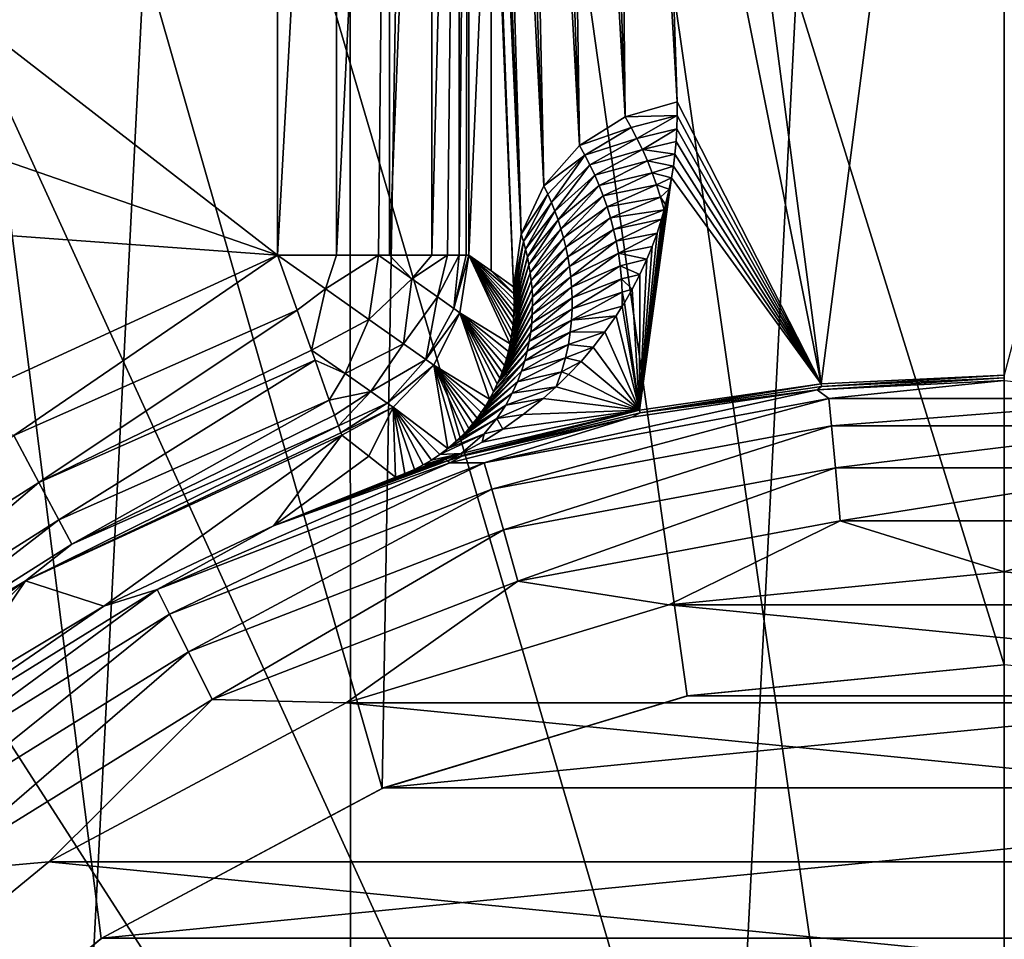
# Model space of a CAD drawing. Header units: metres. Extents: x -147 to 182, y -23 to 81.
# Tile 127 of 212: x -1.54 to 0, y 2.12 to 3.56. Entities that reach past the tile are written whole.
import ezdxf

# ---------------------------------------------------------------- set-up
doc = ezdxf.new("R2010")
doc.units = ezdxf.units.M
doc.layers.add('solid_ORA153_SW0001', color=7, linetype='CONTINUOUS')

msp = doc.modelspace()

# ---------------------------------------------------------------- linework, layer by layer
at = {"layer": 'solid_ORA153_SW0001'}
for points in [[(0, 9.9775, -40.900002), (-1.018779, -9.925352, -40.900002), (-1.029396, 9.924256, -40.900002)], [(0, 9.9775, -40.900002), (0, -9.9775, -40.900002), (-1.018779, -9.925352, -40.900002)], [(-1.029396, 9.924256, -40.900002), (-2.033576, -9.768104, -40.900002), (-2.053509, 9.763931, -40.900002)], [(-1.029396, 9.924256, -40.900002), (-1.018779, -9.925352, -40.900002), (-2.033576, -9.768104, -40.900002)], [(-0.922112, 5.523561, 26.700001), (0, 2.55, 26.700001), (0, 5.6, 26.700001)], [(-0.922112, 5.523561, 26.700001), (-1.819114, 5.296304, 26.700001), (-0.975777, 2.35592, 26.700001)], [(-0.922112, 5.523561, 26.700001), (-0.975777, 2.35592, 26.700001), (-0.497559, 2.500989, 26.700001)], [(-0.922112, 5.523561, 26.700001), (-0.497559, 2.500989, 26.700001), (0, 2.55, 26.700001)], [(-1.819114, 5.296304, 26.700001), (-1.803094, 1.80315, 26.700001), (-1.416541, 2.120359, 26.700001)], [(-1.819114, 5.296304, 26.700001), (-1.416541, 2.120359, 26.700001), (-0.975777, 2.35592, 26.700001)], [(-0.5733, 5.170907, 38.562374), (0, 5.20259, 38.562374), (-0.287379, 2.99041, 28.219698)], [(0, 5.20259, 38.562374), (0.000001, 3.004187, 28.219698), (-0.287379, 2.99041, 28.219698)], [(0, 5.20259, 38.562374), (0.5733, 5.170907, 38.562374), (0.000001, 3.004187, 28.219698)], [(-0.653947, 5.149323, 38.558807), (-0.614158, 5.163167, 38.561192), (-0.594676, 3.409309, 30.420786)], [(-0.540721, 4.264335, 34.308868), (-0.513266, 3.432962, 30.416443), (-0.614158, 5.163167, 38.561192)], [(-0.614158, 5.163167, 38.561192), (-0.513266, 3.432962, 30.416443), (-0.594676, 3.409309, 30.420786)], [(-0.540721, 4.264335, 34.308868), (-0.5733, 5.170907, 38.562374), (-0.287379, 2.99041, 28.219698)], [(-0.691899, 5.129448, 38.555233), (-0.653947, 5.149323, 38.558807), (-0.594676, 3.409309, 30.420786)], [(-0.727219, 5.103716, 38.550491), (-0.691899, 5.129448, 38.555233), (-0.666352, 3.364094, 30.429819)], [(-0.691899, 5.129448, 38.555233), (-0.594676, 3.409309, 30.420786), (-0.666352, 3.364094, 30.429819)], [(-0.759112, 5.072406, 38.544636), (-0.727219, 5.103716, 38.550491), (-0.666352, 3.364094, 30.429819)], [(-0.786776, 5.035914, 38.537735), (-0.759112, 5.072406, 38.544636), (-0.722171, 3.301015, 30.442806)], [(-0.759112, 5.072406, 38.544636), (-0.666352, 3.364094, 30.429819), (-0.722171, 3.301015, 30.442806)], [(-0.809381, 4.994858, 38.529896), (-0.786776, 5.035914, 38.537735), (-0.722171, 3.301015, 30.442806)], [(-0.826156, 4.950089, 38.521294), (-0.809381, 4.994858, 38.529896), (-0.757629, 3.225163, 30.4587)], [(-0.809381, 4.994858, 38.529896), (-0.722171, 3.301015, 30.442806), (-0.757629, 3.225163, 30.4587)], [(-0.836472, 4.902678, 38.512127), (-0.826156, 4.950089, 38.521294), (-0.757629, 3.225163, 30.4587)], [(-0.836472, 4.902678, 38.512127), (-0.769864, 3.142744, 30.476198), (-0.804563, 3.991049, 34.452267)], [(-0.836472, 4.902678, 38.512127), (-0.757629, 3.225163, 30.4587), (-0.769864, 3.142744, 30.476198)], [(-1.139898, 4.853806, 38.799999), (-1.139898, 3.192498, 38.799999), (-3.058261, 4.678215, 38.799999)], [(-1.047954, 4.853806, 38.785564), (-1.139898, 3.192498, 38.799999), (-1.139898, 4.853806, 38.799999)], [(-1.047954, 4.853806, 38.785564), (-1.047576, 3.192498, 38.785442), (-1.139898, 3.192498, 38.799999)], [(-1.047954, 4.853806, 38.785564), (-0.964557, 4.853806, 38.743423), (-1.047576, 3.192498, 38.785442)], [(-0.964557, 4.853806, 38.743423), (-0.981379, 3.192498, 38.7547), (-1.047576, 3.192498, 38.785442)], [(-0.964557, 4.853806, 38.743423), (-0.964214, 3.192498, 38.743176), (-0.981379, 3.192498, 38.7547)], [(-0.964557, 4.853806, 38.743423), (-0.89817, 4.853806, 38.677673), (-0.964214, 3.192498, 38.743176)], [(-0.89817, 4.853806, 38.677673), (-0.89792, 3.192498, 38.67733), (-0.964214, 3.192498, 38.743176)], [(-0.89817, 4.853806, 38.677673), (-0.855232, 4.853806, 38.594685), (-0.89792, 3.192498, 38.67733)], [(-0.855232, 4.853806, 38.594685), (-0.873234, 3.192498, 38.637444), (-0.89792, 3.192498, 38.67733)], [(-0.855232, 4.853806, 38.594685), (-0.8551, 3.192498, 38.594288), (-0.873234, 3.192498, 38.637444)], [(-0.855232, 4.853806, 38.594685), (-0.83991, 4.853806, 38.502617), (-0.8551, 3.192498, 38.594288)], [(-0.8551, 3.192498, 38.594288), (-0.83991, 4.853806, 38.502617), (-0.843929, 3.192498, 38.549015)], [(-0.843929, 3.192498, 38.549015), (-0.83991, 4.853806, 38.502617), (-0.83991, 3.192498, 38.502617)], [(-0.804563, 3.991049, 34.452267), (-0.83991, 3.192498, 38.502617), (-0.83991, 4.853806, 38.502617)], [(-1.139898, 3.192498, 38.799999), (-3.786875, 4.110748, 38.799999), (-3.058261, 4.678215, 38.799999)], [(-0.513266, 3.432962, 30.416443), (-0.540721, 4.264335, 34.308868), (-0.287379, 2.99041, 28.219698)], [(-1.139898, 3.192498, 38.799999), (-4.412103, 3.431037, 38.799999), (-3.786875, 4.110748, 38.799999)], [(-0.804563, 3.991049, 34.452267), (-0.80478, 3.167643, 34.477215), (-0.83991, 3.192498, 38.502617)], [(-0.804563, 3.991049, 34.452267), (-0.769864, 3.142744, 30.476198), (-0.80478, 3.167643, 34.477215)], [(-0.562612, 3.913054, 41.289154), (0, 0, 41.419533), (0, 3.953293, 41.289154)], [(-1.113771, 3.793157, 41.289154), (0, 0, 41.419533), (-0.562612, 3.913054, 41.289154)], [(-1.642257, 3.596042, 41.289154), (0, 0, 41.419533), (-1.113771, 3.793157, 41.289154)], [(-2.137311, 3.325722, 41.289154), (0, 0, 41.419533), (-1.642257, 3.596042, 41.289154)], [(-1.139898, 3.192498, 38.799999), (-1.682183, 2.943068, 38.799999), (-4.412103, 3.431037, 38.799999)], [(-0.594676, 3.409309, 30.420786), (-0.513266, 3.432962, 30.416443), (-0.513061, 3.4114, 30.315979)], [(-0.513061, 3.4114, 30.315979), (-0.513266, 3.432962, 30.416443), (-0.287379, 2.99041, 28.219698)], [(-0.666352, 3.364094, 30.429819), (-0.594676, 3.409309, 30.420786), (-0.585157, 3.392587, 30.323849)], [(-0.585157, 3.392587, 30.323849), (-0.594676, 3.409309, 30.420786), (-0.513061, 3.4114, 30.315979)], [(-0.576136, 3.375465, 30.226858), (-0.585157, 3.392587, 30.323849), (-0.513061, 3.4114, 30.315979)], [(-0.576136, 3.375465, 30.226858), (-0.513061, 3.4114, 30.315979), (-0.513542, 3.390496, 30.219072)], [(-0.513542, 3.390496, 30.219072), (-0.513061, 3.4114, 30.315979), (-0.287379, 2.99041, 28.219698)], [(-0.657904, 3.349058, 30.327887), (-0.666352, 3.364094, 30.429819), (-0.585157, 3.392587, 30.323849)], [(-0.657904, 3.349058, 30.327887), (-0.585157, 3.392587, 30.323849), (-0.576136, 3.375465, 30.226858)], [(-0.567626, 3.357934, 30.129816), (-0.576136, 3.375465, 30.226858), (-0.513542, 3.390496, 30.219072)], [(-0.567626, 3.357934, 30.129816), (-0.513542, 3.390496, 30.219072), (-0.51471, 3.370254, 30.12575)], [(-0.51471, 3.370254, 30.12575), (-0.513542, 3.390496, 30.219072), (-0.287379, 2.99041, 28.219698)], [(-0.649926, 3.333653, 30.225908), (-0.657904, 3.349058, 30.327887), (-0.576136, 3.375465, 30.226858)], [(-0.649926, 3.333653, 30.225908), (-0.576136, 3.375465, 30.226858), (-0.567626, 3.357934, 30.129816)], [(-0.567626, 3.357934, 30.129816), (-0.51471, 3.370254, 30.12575), (-0.516585, 3.350685, 30.036091)], [(-0.516585, 3.350685, 30.036091), (-0.51471, 3.370254, 30.12575), (-0.287379, 2.99041, 28.219698)], [(-0.722171, 3.301015, 30.442806), (-0.666352, 3.364094, 30.429819), (-0.657904, 3.349058, 30.327887)], [(-0.642429, 3.317868, 30.123888), (-0.649926, 3.333653, 30.225908), (-0.567626, 3.357934, 30.129816)], [(-0.642429, 3.317868, 30.123888), (-0.567626, 3.357934, 30.129816), (-0.559639, 3.33998, 30.032719)], [(-0.559639, 3.33998, 30.032719), (-0.567626, 3.357934, 30.129816), (-0.516585, 3.350685, 30.036091)], [(-0.715965, 3.288107, 30.341766), (-0.722171, 3.301015, 30.442806), (-0.657904, 3.349058, 30.327887)], [(-0.710162, 3.274929, 30.240704), (-0.715965, 3.288107, 30.341766), (-0.657904, 3.349058, 30.327887)], [(-0.710162, 3.274929, 30.240704), (-0.657904, 3.349058, 30.327887), (-0.649926, 3.333653, 30.225908)], [(-0.635428, 3.301692, 30.021822), (-0.642429, 3.317868, 30.123888), (-0.559639, 3.33998, 30.032719)], [(-0.635428, 3.301692, 30.021822), (-0.559639, 3.33998, 30.032719), (-0.552193, 3.321589, 29.935564)], [(-0.559639, 3.33998, 30.032719), (-0.516585, 3.350685, 30.036091), (-0.519043, 3.331735, 29.949759)], [(-0.552193, 3.321589, 29.935564), (-0.559639, 3.33998, 30.032719), (-0.519043, 3.331735, 29.949759)], [(-0.519043, 3.331735, 29.949759), (-0.516585, 3.350685, 30.036091), (-0.287379, 2.99041, 28.219698)], [(-2.588856, 2.9877, 41.289154), (0, 0, 41.419533), (-2.137311, 3.325722, 41.289154)], [(-0.704773, 3.261472, 30.139616), (-0.710162, 3.274929, 30.240704), (-0.649926, 3.333653, 30.225908)], [(-0.704773, 3.261472, 30.139616), (-0.649926, 3.333653, 30.225908), (-0.642429, 3.317868, 30.123888)], [(-0.628939, 3.285109, 29.91971), (-0.635428, 3.301692, 30.021822), (-0.552193, 3.321589, 29.935564)], [(-0.628939, 3.285109, 29.91971), (-0.552193, 3.321589, 29.935564), (-0.545307, 3.302742, 29.838348)], [(-0.552193, 3.321589, 29.935564), (-0.519043, 3.331735, 29.949759), (-0.522016, 3.313373, 29.866579)], [(-0.545307, 3.302742, 29.838348), (-0.552193, 3.321589, 29.935564), (-0.522016, 3.313373, 29.866579)], [(-0.522016, 3.313373, 29.866579), (-0.519043, 3.331735, 29.949759), (-0.287379, 2.99041, 28.219698)], [(-0.699808, 3.247729, 30.038506), (-0.704773, 3.261472, 30.139616), (-0.642429, 3.317868, 30.123888)], [(-0.699808, 3.247729, 30.038506), (-0.642429, 3.317868, 30.123888), (-0.635428, 3.301692, 30.021822)], [(-0.522016, 3.313373, 29.866579), (-0.287379, 2.99041, 28.219698), (-0.572124, 2.949206, 28.219698)], [(-0.525518, 3.295606, 29.7866), (-0.522016, 3.313373, 29.866579), (-0.572124, 2.949206, 28.219698)], [(-0.545307, 3.302742, 29.838348), (-0.522016, 3.313373, 29.866579), (-0.525518, 3.295606, 29.7866)], [(-0.715965, 3.288107, 30.341766), (-0.757629, 3.225163, 30.4587), (-0.722171, 3.301015, 30.442806)], [(-0.695282, 3.233687, 29.937374), (-0.699808, 3.247729, 30.038506), (-0.635428, 3.301692, 30.021822)], [(-0.695282, 3.233687, 29.937374), (-0.635428, 3.301692, 30.021822), (-0.628939, 3.285109, 29.91971)], [(-0.622983, 3.2681, 29.817549), (-0.628939, 3.285109, 29.91971), (-0.545307, 3.302742, 29.838348)], [(-0.622983, 3.2681, 29.817549), (-0.545307, 3.302742, 29.838348), (-0.539006, 3.283415, 29.741066)], [(-0.531132, 3.271642, 29.679487), (-0.525518, 3.295606, 29.7866), (-0.572124, 2.949206, 28.219698)], [(-0.539006, 3.283415, 29.741066), (-0.545307, 3.302742, 29.838348), (-0.525518, 3.295606, 29.7866)], [(-0.539006, 3.283415, 29.741066), (-0.525518, 3.295606, 29.7866), (-0.531132, 3.271642, 29.679487)], [(-0.715965, 3.288107, 30.341766), (-0.754018, 3.213425, 30.356598), (-0.757629, 3.225163, 30.4587)], [(-0.710162, 3.274929, 30.240704), (-0.754018, 3.213425, 30.356598), (-0.715965, 3.288107, 30.341766)], [(-0.710162, 3.274929, 30.240704), (-0.750787, 3.201518, 30.254494), (-0.754018, 3.213425, 30.356598)], [(-0.704773, 3.261472, 30.139616), (-0.750787, 3.201518, 30.254494), (-0.710162, 3.274929, 30.240704)], [(-0.691213, 3.219333, 29.836224), (-0.695282, 3.233687, 29.937374), (-0.628939, 3.285109, 29.91971)], [(-0.691213, 3.219333, 29.836224), (-0.628939, 3.285109, 29.91971), (-0.622983, 3.2681, 29.817549)], [(-0.617584, 3.25064, 29.715336), (-0.622983, 3.2681, 29.817549), (-0.539006, 3.283415, 29.741066)], [(-0.617584, 3.25064, 29.715336), (-0.539006, 3.283415, 29.741066), (-0.533315, 3.26345, 29.643099)], [(-0.539006, 3.283415, 29.741066), (-0.531132, 3.271642, 29.679487), (-0.533315, 3.26345, 29.643099)], [(-0.704773, 3.261472, 30.139616), (-0.747946, 3.189438, 30.15239), (-0.750787, 3.201518, 30.254494)], [(-0.699808, 3.247729, 30.038506), (-0.747946, 3.189438, 30.15239), (-0.704773, 3.261472, 30.139616)], [(-0.68762, 3.20465, 29.73505), (-0.691213, 3.219333, 29.836224), (-0.622983, 3.2681, 29.817549)], [(-0.68762, 3.20465, 29.73505), (-0.622983, 3.2681, 29.817549), (-0.617584, 3.25064, 29.715336)], [(-0.612773, 3.232703, 29.613068), (-0.617584, 3.25064, 29.715336), (-0.533315, 3.26345, 29.643099)], [(-0.612773, 3.232703, 29.613068), (-0.533315, 3.26345, 29.643099), (-0.537567, 3.248736, 29.578041)], [(-0.533315, 3.26345, 29.643099), (-0.531132, 3.271642, 29.679487), (-0.572124, 2.949206, 28.219698)], [(-0.537567, 3.248736, 29.578041), (-0.533315, 3.26345, 29.643099), (-0.572124, 2.949206, 28.219698)], [(-0.699808, 3.247729, 30.038506), (-0.745506, 3.177177, 30.050289), (-0.747946, 3.189438, 30.15239)], [(-0.695282, 3.233687, 29.937374), (-0.745506, 3.177177, 30.050289), (-0.699808, 3.247729, 30.038506)], [(-0.684529, 3.189616, 29.633858), (-0.68762, 3.20465, 29.73505), (-0.617584, 3.25064, 29.715336)], [(-0.684529, 3.189616, 29.633858), (-0.617584, 3.25064, 29.715336), (-0.612773, 3.232703, 29.613068)], [(-0.608585, 3.214253, 29.510735), (-0.612773, 3.232703, 29.613068), (-0.537567, 3.248736, 29.578041)], [(-0.608585, 3.214253, 29.510735), (-0.537567, 3.248736, 29.578041), (-0.544672, 3.226804, 29.481777)], [(-0.544672, 3.226804, 29.481777), (-0.537567, 3.248736, 29.578041), (-0.572124, 2.949206, 28.219698)], [(-0.695282, 3.233687, 29.937374), (-0.74348, 3.16473, 29.948196), (-0.745506, 3.177177, 30.050289)], [(-0.691213, 3.219333, 29.836224), (-0.74348, 3.16473, 29.948196), (-0.695282, 3.233687, 29.937374)], [(-0.681971, 3.174207, 29.532644), (-0.684529, 3.189616, 29.633858), (-0.612773, 3.232703, 29.613068)], [(-0.681971, 3.174207, 29.532644), (-0.612773, 3.232703, 29.613068), (-0.608585, 3.214253, 29.510735)], [(-0.757629, 3.225163, 30.4587), (-0.754018, 3.213425, 30.356598), (-0.769864, 3.142744, 30.476198)], [(-0.754018, 3.213425, 30.356598), (-0.769196, 3.132265, 30.381031), (-0.769864, 3.142744, 30.476198)], [(-0.754018, 3.213425, 30.356598), (-0.768866, 3.122141, 30.289555), (-0.769196, 3.132265, 30.381031)], [(-0.754018, 3.213425, 30.356598), (-0.750787, 3.201518, 30.254494), (-0.768866, 3.122141, 30.289555)], [(-0.691213, 3.219333, 29.836224), (-0.741885, 3.152085, 29.846117), (-0.74348, 3.16473, 29.948196)], [(-0.68762, 3.20465, 29.73505), (-0.741885, 3.152085, 29.846117), (-0.691213, 3.219333, 29.836224)], [(-0.679982, 3.158391, 29.431404), (-0.681971, 3.174207, 29.532644), (-0.608585, 3.214253, 29.510735)], [(-0.679982, 3.158391, 29.431404), (-0.608585, 3.214253, 29.510735), (-0.605067, 3.195249, 29.408327)], [(-0.605067, 3.195249, 29.408327), (-0.608585, 3.214253, 29.510735), (-0.544672, 3.226804, 29.481777)], [(-0.605067, 3.195249, 29.408327), (-0.544672, 3.226804, 29.481777), (-0.552425, 3.205827, 29.390627)], [(-0.552425, 3.205827, 29.390627), (-0.544672, 3.226804, 29.481777), (-0.572124, 2.949206, 28.219698)], [(-0.750787, 3.201518, 30.254494), (-0.76884, 3.112389, 30.201843), (-0.768866, 3.122141, 30.289555)], [(-0.750787, 3.201518, 30.254494), (-0.747946, 3.189438, 30.15239), (-0.76884, 3.112389, 30.201843)], [(-0.68762, 3.20465, 29.73505), (-0.740739, 3.139232, 29.744053), (-0.741885, 3.152085, 29.846117)], [(-0.684529, 3.189616, 29.633858), (-0.740739, 3.139232, 29.744053), (-0.68762, 3.20465, 29.73505)], [(-0.605067, 3.195249, 29.408327), (-0.552425, 3.205827, 29.390627), (-0.560711, 3.185735, 29.304193)], [(-0.560711, 3.185735, 29.304193), (-0.552425, 3.205827, 29.390627), (-0.572124, 2.949206, 28.219698)], [(-1.553357, 2.909229, 38.785564), (-1.682183, 2.943068, 38.799999), (-1.139898, 3.192498, 38.799999)], [(-1.553357, 2.909229, 38.785564), (-1.139898, 3.192498, 38.799999), (-1.108982, 3.105912, 38.785564)], [(-1.064484, 3.13946, 38.78548), (-1.108982, 3.105912, 38.785564), (-1.139898, 3.192498, 38.799999)], [(-1.064484, 3.13946, 38.78548), (-1.139898, 3.192498, 38.799999), (-1.047576, 3.192498, 38.785442)], [(-1.064484, 3.13946, 38.78548), (-1.047576, 3.192498, 38.785442), (-0.981379, 3.192498, 38.7547)], [(-0.996505, 3.09155, 38.743408), (-1.064484, 3.13946, 38.78548), (-0.981379, 3.192498, 38.7547)], [(-0.996505, 3.09155, 38.743408), (-0.981379, 3.192498, 38.7547), (-0.92919, 3.155106, 38.710247)], [(-0.92919, 3.155106, 38.710247), (-0.981379, 3.192498, 38.7547), (-0.964214, 3.192498, 38.743176)], [(-0.92919, 3.155106, 38.710247), (-0.964214, 3.192498, 38.743176), (-0.89792, 3.192498, 38.67733)], [(-0.92919, 3.155106, 38.710247), (-0.89792, 3.192498, 38.67733), (-0.873234, 3.192498, 38.637444)], [(-0.888864, 3.126685, 38.650501), (-0.92919, 3.155106, 38.710247), (-0.873234, 3.192498, 38.637444)], [(-0.888864, 3.126685, 38.650501), (-0.873234, 3.192498, 38.637444), (-0.8551, 3.192498, 38.594288)], [(-0.863131, 3.108549, 38.579704), (-0.888864, 3.126685, 38.650501), (-0.8551, 3.192498, 38.594288)], [(-0.863131, 3.108549, 38.579704), (-0.83991, 3.192498, 38.502617), (-0.85388, 3.10203, 38.503052)], [(-0.863131, 3.108549, 38.579704), (-0.843929, 3.192498, 38.549015), (-0.83991, 3.192498, 38.502617)], [(-0.863131, 3.108549, 38.579704), (-0.8551, 3.192498, 38.594288), (-0.843929, 3.192498, 38.549015)], [(-0.775076, 3.053185, 29.679098), (-0.85388, 3.10203, 38.503052), (-0.83991, 3.192498, 38.502617)], [(-0.769196, 3.132265, 30.381031), (-0.83991, 3.192498, 38.502617), (-0.80478, 3.167643, 34.477215)], [(-0.773307, 3.062694, 29.76181), (-0.775076, 3.053185, 29.679098), (-0.83991, 3.192498, 38.502617)], [(-0.77178, 3.072642, 29.8489), (-0.773307, 3.062694, 29.76181), (-0.83991, 3.192498, 38.502617)], [(-0.770529, 3.083042, 29.940496), (-0.77178, 3.072642, 29.8489), (-0.83991, 3.192498, 38.502617)], [(-0.76959, 3.093922, 30.036913), (-0.770529, 3.083042, 29.940496), (-0.83991, 3.192498, 38.502617)], [(-0.76909, 3.10299, 30.117702), (-0.76959, 3.093922, 30.036913), (-0.83991, 3.192498, 38.502617)], [(-0.76884, 3.112389, 30.201843), (-0.76909, 3.10299, 30.117702), (-0.83991, 3.192498, 38.502617)], [(-0.768866, 3.122141, 30.289555), (-0.76884, 3.112389, 30.201843), (-0.83991, 3.192498, 38.502617)], [(-0.769196, 3.132265, 30.381031), (-0.768866, 3.122141, 30.289555), (-0.83991, 3.192498, 38.502617)], [(-0.747946, 3.189438, 30.15239), (-0.76909, 3.10299, 30.117702), (-0.76884, 3.112389, 30.201843)], [(-0.747946, 3.189438, 30.15239), (-0.745506, 3.177177, 30.050289), (-0.76909, 3.10299, 30.117702)], [(-0.684529, 3.189616, 29.633858), (-0.740066, 3.126156, 29.642012), (-0.740739, 3.139232, 29.744053)], [(-0.681971, 3.174207, 29.532644), (-0.740066, 3.126156, 29.642012), (-0.684529, 3.189616, 29.633858)], [(-0.678609, 3.142131, 29.330137), (-0.679982, 3.158391, 29.431404), (-0.605067, 3.195249, 29.408327)], [(-0.678609, 3.142131, 29.330137), (-0.605067, 3.195249, 29.408327), (-0.602273, 3.175636, 29.30583)], [(-0.602273, 3.175636, 29.30583), (-0.605067, 3.195249, 29.408327), (-0.560711, 3.185735, 29.304193)], [(-0.602273, 3.175636, 29.30583), (-0.560711, 3.185735, 29.304193), (-0.571766, 3.161821, 29.20257)], [(-0.571766, 3.161821, 29.20257), (-0.560711, 3.185735, 29.304193), (-0.572124, 2.949206, 28.219698)], [(-0.769196, 3.132265, 30.381031), (-0.80478, 3.167643, 34.477215), (-0.769864, 3.142744, 30.476198)], [(-0.745506, 3.177177, 30.050289), (-0.76959, 3.093922, 30.036913), (-0.76909, 3.10299, 30.117702)], [(-0.745506, 3.177177, 30.050289), (-0.74348, 3.16473, 29.948196), (-0.76959, 3.093922, 30.036913)], [(-0.681971, 3.174207, 29.532644), (-0.739896, 3.11284, 29.539997), (-0.740066, 3.126156, 29.642012)], [(-0.679982, 3.158391, 29.431404), (-0.739896, 3.11284, 29.539997), (-0.681971, 3.174207, 29.532644)], [(-0.677908, 3.125379, 29.228834), (-0.678609, 3.142131, 29.330137), (-0.602273, 3.175636, 29.30583)], [(-0.677908, 3.125379, 29.228834), (-0.602273, 3.175636, 29.30583), (-0.600275, 3.155351, 29.203226)], [(-0.600275, 3.155351, 29.203226), (-0.602273, 3.175636, 29.30583), (-0.571766, 3.161821, 29.20257)], [(-0.942361, 3.053391, 38.677845), (-0.996505, 3.09155, 38.743408), (-0.92919, 3.155106, 38.710247)], [(-0.942361, 3.053391, 38.677845), (-0.92919, 3.155106, 38.710247), (-0.888864, 3.126685, 38.650501)], [(-0.741885, 3.152085, 29.846117), (-0.77178, 3.072642, 29.8489), (-0.770529, 3.083042, 29.940496)], [(-0.741885, 3.152085, 29.846117), (-0.740739, 3.139232, 29.744053), (-0.77178, 3.072642, 29.8489)], [(-0.74348, 3.16473, 29.948196), (-0.770529, 3.083042, 29.940496), (-0.76959, 3.093922, 30.036913)], [(-0.74348, 3.16473, 29.948196), (-0.741885, 3.152085, 29.846117), (-0.770529, 3.083042, 29.940496)], [(-0.679982, 3.158391, 29.431404), (-0.740263, 3.099263, 29.438017), (-0.739896, 3.11284, 29.539997)], [(-0.678609, 3.142131, 29.330137), (-0.740263, 3.099263, 29.438017), (-0.679982, 3.158391, 29.431404)], [(-0.677955, 3.108074, 29.127485), (-0.600275, 3.155351, 29.203226), (-0.599163, 3.134309, 29.100487)], [(-0.677955, 3.108074, 29.127485), (-0.677908, 3.125379, 29.228834), (-0.600275, 3.155351, 29.203226)], [(-0.600275, 3.155351, 29.203226), (-0.571766, 3.161821, 29.20257), (-0.583498, 3.139168, 29.107698)], [(-0.599163, 3.134309, 29.100487), (-0.600275, 3.155351, 29.203226), (-0.583498, 3.139168, 29.107698)], [(-0.583498, 3.139168, 29.107698), (-0.571766, 3.161821, 29.20257), (-0.572124, 2.949206, 28.219698)], [(-1.064484, 3.13946, 38.78548), (-1.086691, 3.043482, 38.754879), (-1.108982, 3.105912, 38.785564)], [(-0.996505, 3.09155, 38.743408), (-1.086691, 3.043482, 38.754879), (-1.064484, 3.13946, 38.78548)], [(-0.740739, 3.139232, 29.744053), (-0.773307, 3.062694, 29.76181), (-0.77178, 3.072642, 29.8489)], [(-0.740739, 3.139232, 29.744053), (-0.740066, 3.126156, 29.642012), (-0.773307, 3.062694, 29.76181)], [(-0.678609, 3.142131, 29.330137), (-0.741211, 3.0854, 29.336077), (-0.740263, 3.099263, 29.438017)], [(-0.677908, 3.125379, 29.228834), (-0.741211, 3.0854, 29.336077), (-0.678609, 3.142131, 29.330137)], [(-0.599163, 3.134309, 29.100487), (-0.583498, 3.139168, 29.107698), (-0.595797, 3.117685, 29.019094)], [(-0.595797, 3.117685, 29.019094), (-0.583498, 3.139168, 29.107698), (-0.572124, 2.949206, 28.219698)], [(-0.907278, 3.028665, 38.595112), (-0.942361, 3.053391, 38.677845), (-0.888864, 3.126685, 38.650501)], [(-0.907278, 3.028665, 38.595112), (-0.888864, 3.126685, 38.650501), (-0.863131, 3.108549, 38.579704)], [(-0.740066, 3.126156, 29.642012), (-0.777765, 3.041141, 29.575117), (-0.775076, 3.053185, 29.679098)], [(-0.740066, 3.126156, 29.642012), (-0.739896, 3.11284, 29.539997), (-0.777765, 3.041141, 29.575117)], [(-0.740066, 3.126156, 29.642012), (-0.775076, 3.053185, 29.679098), (-0.773307, 3.062694, 29.76181)], [(-0.677908, 3.125379, 29.228834), (-0.742794, 3.071216, 29.234184), (-0.741211, 3.0854, 29.336077)], [(-0.677955, 3.108074, 29.127485), (-0.742794, 3.071216, 29.234184), (-0.677908, 3.125379, 29.228834)], [(-0.678844, 3.090139, 29.026075), (-0.599163, 3.134309, 29.100487), (-0.599091, 3.112279, 28.997034)], [(-0.678844, 3.090139, 29.026075), (-0.677955, 3.108074, 29.127485), (-0.599163, 3.134309, 29.100487)], [(-0.599163, 3.134309, 29.100487), (-0.595797, 3.117685, 29.019094), (-0.599091, 3.112279, 28.997034)], [(-1.553357, 2.909229, 38.785564), (-1.108982, 3.105912, 38.785564), (-1.514077, 2.835663, 38.743427)], [(-1.108982, 3.105912, 38.785564), (-1.086691, 3.043482, 38.754879), (-1.514077, 2.835663, 38.743427)], [(-0.907278, 3.028665, 38.595112), (-0.863131, 3.108549, 38.579704), (-0.85388, 3.10203, 38.503052)], [(-0.739896, 3.11284, 29.539997), (-0.780776, 3.029782, 29.477928), (-0.777765, 3.041141, 29.575117)], [(-0.739896, 3.11284, 29.539997), (-0.740263, 3.099263, 29.438017), (-0.780776, 3.029782, 29.477928)], [(-0.677955, 3.108074, 29.127485), (-0.745081, 3.056671, 29.132353), (-0.742794, 3.071216, 29.234184)], [(-0.678844, 3.090139, 29.026075), (-0.745081, 3.056671, 29.132353), (-0.677955, 3.108074, 29.127485)], [(-0.678844, 3.090139, 29.026075), (-0.599091, 3.112279, 28.997034), (-0.608606, 3.097314, 28.93647)], [(-0.608606, 3.097314, 28.93647), (-0.599091, 3.112279, 28.997034), (-0.572124, 2.949206, 28.219698)], [(-0.599091, 3.112279, 28.997034), (-0.595797, 3.117685, 29.019094), (-0.572124, 2.949206, 28.219698)], [(-1.033826, 3.006844, 38.71043), (-1.086691, 3.043482, 38.754879), (-0.996505, 3.09155, 38.743408)], [(-1.033826, 3.006844, 38.71043), (-0.996505, 3.09155, 38.743408), (-0.942361, 3.053391, 38.677845)], [(-0.907278, 3.028665, 38.595112), (-0.85388, 3.10203, 38.503052), (-0.894641, 3.019759, 38.503204)], [(-0.807391, 2.966174, 28.954008), (-0.894641, 3.019759, 38.503204), (-0.85388, 3.10203, 38.503052)], [(-0.801152, 2.977774, 29.046412), (-0.807391, 2.966174, 28.954008), (-0.85388, 3.10203, 38.503052)], [(-0.795128, 2.990386, 29.148685), (-0.801152, 2.977774, 29.046412), (-0.85388, 3.10203, 38.503052)], [(-0.791269, 2.999406, 29.222855), (-0.795128, 2.990386, 29.148685), (-0.85388, 3.10203, 38.503052)], [(-0.787569, 3.008954, 29.302193), (-0.791269, 2.999406, 29.222855), (-0.85388, 3.10203, 38.503052)], [(-0.784058, 3.019067, 29.387091), (-0.787569, 3.008954, 29.302193), (-0.85388, 3.10203, 38.503052)], [(-0.780776, 3.029782, 29.477928), (-0.784058, 3.019067, 29.387091), (-0.85388, 3.10203, 38.503052)], [(-0.777765, 3.041141, 29.575117), (-0.780776, 3.029782, 29.477928), (-0.85388, 3.10203, 38.503052)], [(-0.775076, 3.053185, 29.679098), (-0.777765, 3.041141, 29.575117), (-0.85388, 3.10203, 38.503052)], [(-0.740263, 3.099263, 29.438017), (-0.784058, 3.019067, 29.387091), (-0.780776, 3.029782, 29.477928)], [(-0.740263, 3.099263, 29.438017), (-0.741211, 3.0854, 29.336077), (-0.784058, 3.019067, 29.387091)], [(-0.678844, 3.090139, 29.026075), (-0.748161, 3.041712, 29.030592), (-0.745081, 3.056671, 29.132353)], [(-0.680704, 3.071471, 28.924576), (-0.748161, 3.041712, 29.030592), (-0.678844, 3.090139, 29.026075)], [(-0.680704, 3.071471, 28.924576), (-0.608606, 3.097314, 28.93647), (-0.626368, 3.07177, 28.835037)], [(-0.680704, 3.071471, 28.924576), (-0.678844, 3.090139, 29.026075), (-0.608606, 3.097314, 28.93647)], [(-0.626368, 3.07177, 28.835037), (-0.608606, 3.097314, 28.93647), (-0.572124, 2.949206, 28.219698)], [(-0.741211, 3.0854, 29.336077), (-0.787569, 3.008954, 29.302193), (-0.784058, 3.019067, 29.387091)], [(-0.741211, 3.0854, 29.336077), (-0.742794, 3.071216, 29.234184), (-0.787569, 3.008954, 29.302193)], [(-0.742794, 3.071216, 29.234184), (-0.791269, 2.999406, 29.222855), (-0.787569, 3.008954, 29.302193)], [(-0.742794, 3.071216, 29.234184), (-0.745081, 3.056671, 29.132353), (-0.791269, 2.999406, 29.222855)], [(-0.680704, 3.071471, 28.924576), (-0.752155, 3.026267, 28.928913), (-0.748161, 3.041712, 29.030592)], [(-0.683714, 3.051932, 28.822947), (-0.752155, 3.026267, 28.928913), (-0.680704, 3.071471, 28.924576)], [(-0.683714, 3.051932, 28.822947), (-0.626368, 3.07177, 28.835037), (-0.644793, 3.04794, 28.742897)], [(-0.683714, 3.051932, 28.822947), (-0.680704, 3.071471, 28.924576), (-0.626368, 3.07177, 28.835037)], [(-0.644793, 3.04794, 28.742897), (-0.626368, 3.07177, 28.835037), (-0.572124, 2.949206, 28.219698)], [(-1.086691, 3.043482, 38.754879), (-1.080939, 3.027373, 38.743427), (-1.514077, 2.835663, 38.743427)], [(-1.033826, 3.006844, 38.71043), (-1.080939, 3.027373, 38.743427), (-1.086691, 3.043482, 38.754879)], [(-0.993425, 2.978371, 38.65065), (-1.033826, 3.006844, 38.71043), (-0.942361, 3.053391, 38.677845)], [(-0.993425, 2.978371, 38.65065), (-0.942361, 3.053391, 38.677845), (-0.907278, 3.028665, 38.595112)], [(-0.745081, 3.056671, 29.132353), (-0.795128, 2.990386, 29.148685), (-0.791269, 2.999406, 29.222855)], [(-0.745081, 3.056671, 29.132353), (-0.748161, 3.041712, 29.030592), (-0.795128, 2.990386, 29.148685)], [(-0.683714, 3.051932, 28.822947), (-0.757227, 3.010239, 28.827333), (-0.752155, 3.026267, 28.928913)], [(-0.688133, 3.031324, 28.721119), (-0.757227, 3.010239, 28.827333), (-0.683714, 3.051932, 28.822947)], [(-0.688133, 3.031324, 28.721119), (-0.683714, 3.051932, 28.822947), (-0.644793, 3.04794, 28.742897)], [(-0.688133, 3.031324, 28.721119), (-0.644793, 3.04794, 28.742897), (-0.663781, 3.02569, 28.659384)], [(-0.663781, 3.02569, 28.659384), (-0.644793, 3.04794, 28.742897), (-0.572124, 2.949206, 28.219698)], [(-1.514077, 2.835663, 38.743427), (-1.080939, 3.027373, 38.743427), (-1.482808, 2.777101, 38.677681)], [(-1.080939, 3.027373, 38.743427), (-1.058616, 2.964851, 38.677681), (-1.482808, 2.777101, 38.677681)], [(-1.033826, 3.006844, 38.71043), (-1.058616, 2.964851, 38.677681), (-1.080939, 3.027373, 38.743427)], [(-0.967643, 2.9602, 38.579788), (-0.993425, 2.978371, 38.65065), (-0.907278, 3.028665, 38.595112)], [(-0.967643, 2.9602, 38.579788), (-0.907278, 3.028665, 38.595112), (-0.894641, 3.019759, 38.503204)], [(-0.748161, 3.041712, 29.030592), (-0.801152, 2.977774, 29.046412), (-0.795128, 2.990386, 29.148685)], [(-0.748161, 3.041712, 29.030592), (-0.752155, 3.026267, 28.928913), (-0.801152, 2.977774, 29.046412)], [(-0.688133, 3.031324, 28.721119), (-0.763615, 2.993493, 28.72587), (-0.757227, 3.010239, 28.827333)], [(-0.694361, 3.009354, 28.618963), (-0.763615, 2.993493, 28.72587), (-0.688133, 3.031324, 28.721119)], [(-0.694361, 3.009354, 28.618963), (-0.688133, 3.031324, 28.721119), (-0.663781, 3.02569, 28.659384)], [(-0.967643, 2.9602, 38.579788), (-0.894641, 3.019759, 38.503204), (-0.958374, 2.953668, 38.503052)], [(-0.872565, 2.889225, 28.406803), (-0.958374, 2.953668, 38.503052), (-0.894641, 3.019759, 38.503204)], [(-0.859619, 2.900367, 28.475487), (-0.872565, 2.889225, 28.406803), (-0.894641, 3.019759, 38.503204)], [(-0.846551, 2.91323, 28.56068), (-0.859619, 2.900367, 28.475487), (-0.894641, 3.019759, 38.503204)], [(-0.839978, 2.920419, 28.610516), (-0.846551, 2.91323, 28.56068), (-0.894641, 3.019759, 38.503204)], [(-0.833394, 2.928181, 28.665838), (-0.839978, 2.920419, 28.610516), (-0.894641, 3.019759, 38.503204)], [(-0.826816, 2.936573, 28.727205), (-0.833394, 2.928181, 28.665838), (-0.894641, 3.019759, 38.503204)], [(-0.820267, 2.945654, 28.795218), (-0.826816, 2.936573, 28.727205), (-0.894641, 3.019759, 38.503204)], [(-0.813779, 2.955496, 28.870562), (-0.820267, 2.945654, 28.795218), (-0.894641, 3.019759, 38.503204)], [(-0.807391, 2.966174, 28.954008), (-0.813779, 2.955496, 28.870562), (-0.894641, 3.019759, 38.503204)], [(-0.752155, 3.026267, 28.928913), (-0.813779, 2.955496, 28.870562), (-0.807391, 2.966174, 28.954008)], [(-0.752155, 3.026267, 28.928913), (-0.757227, 3.010239, 28.827333), (-0.813779, 2.955496, 28.870562)], [(-0.752155, 3.026267, 28.928913), (-0.807391, 2.966174, 28.954008), (-0.801152, 2.977774, 29.046412)], [(-0.694361, 3.009354, 28.618963), (-0.663781, 3.02569, 28.659384), (-0.683256, 3.004902, 28.583912)], [(-0.683256, 3.004902, 28.583912), (-0.663781, 3.02569, 28.659384), (-0.572124, 2.949206, 28.219698)], [(-0.993425, 2.978371, 38.65065), (-1.058616, 2.964851, 38.677681), (-1.033826, 3.006844, 38.71043)], [(-0.757227, 3.010239, 28.827333), (-0.820267, 2.945654, 28.795218), (-0.813779, 2.955496, 28.870562)], [(-0.757227, 3.010239, 28.827333), (-0.763615, 2.993493, 28.72587), (-0.820267, 2.945654, 28.795218)], [(-0.694361, 3.009354, 28.618963), (-0.703076, 2.985549, 28.516228), (-0.771681, 2.975821, 28.624542)], [(-0.694361, 3.009354, 28.618963), (-0.771681, 2.975821, 28.624542), (-0.763615, 2.993493, 28.72587)], [(-0.694361, 3.009354, 28.618963), (-0.683256, 3.004902, 28.583912), (-0.703076, 2.985549, 28.516228)], [(-0.703076, 2.985549, 28.516228), (-0.683256, 3.004902, 28.583912), (-0.572124, 2.949206, 28.219698)], [(0.000001, 2.999824, 28.179861), (0, 2.995614, 27.697382), (-0.293621, 2.981189, 27.697382)], [(-0.286962, 2.986067, 28.179861), (0.000001, 2.999824, 28.179861), (-0.293621, 2.981189, 27.697382)], [(-0.286962, 2.986067, 28.179861), (-0.287379, 2.99041, 28.219698), (0.000001, 3.004187, 28.219698)], [(-0.286962, 2.986067, 28.179861), (0.000001, 3.004187, 28.219698), (0.000001, 2.999824, 28.179861)], [(-2.9877, 2.588856, 41.289154), (0, 0, 41.419533), (-2.588856, 2.9877, 41.289154)], [(-0.763615, 2.993493, 28.72587), (-0.826816, 2.936573, 28.727205), (-0.820267, 2.945654, 28.795218)], [(-0.763615, 2.993493, 28.72587), (-0.771681, 2.975821, 28.624542), (-0.826816, 2.936573, 28.727205)], [(-0.815594, 2.866517, 27.605305), (-0.584415, 2.938054, 27.697382), (-0.293621, 2.981189, 27.697382)], [(-0.815594, 2.866517, 27.605305), (-0.293621, 2.981189, 27.697382), (-0.274986, 2.967575, 27.605305)], [(-0.78203, 2.956893, 28.523365), (-0.703076, 2.985549, 28.516228), (-0.723449, 2.967299, 28.455072)], [(-0.771681, 2.975821, 28.624542), (-0.703076, 2.985549, 28.516228), (-0.78203, 2.956893, 28.523365)], [(-0.723449, 2.967299, 28.455072), (-0.703076, 2.985549, 28.516228), (-0.572124, 2.949206, 28.219698)], [(-0.571293, 2.944923, 28.179861), (-0.293621, 2.981189, 27.697382), (-0.584415, 2.938054, 27.697382)], [(-0.571293, 2.944923, 28.179861), (-0.572124, 2.949206, 28.219698), (-0.287379, 2.99041, 28.219698)], [(-0.571293, 2.944923, 28.179861), (-0.287379, 2.99041, 28.219698), (-0.286962, 2.986067, 28.179861)], [(-0.571293, 2.944923, 28.179861), (-0.286962, 2.986067, 28.179861), (-0.293621, 2.981189, 27.697382)], [(-0.274986, 2.967575, 27.605305), (-0.293621, 2.981189, 27.697382), (0, 2.995614, 27.697382)], [(-0.274986, 2.967575, 27.605305), (0, 2.995614, 27.697382), (0.274986, 2.967575, 27.605305)], [(-0.993425, 2.978371, 38.65065), (-1.050295, 2.941548, 38.637825), (-1.058616, 2.964851, 38.677681)], [(-0.993425, 2.978371, 38.65065), (-1.044176, 2.924411, 38.594692), (-1.050295, 2.941548, 38.637825)], [(-0.967643, 2.9602, 38.579788), (-1.044176, 2.924411, 38.594692), (-0.993425, 2.978371, 38.65065)], [(-0.771681, 2.975821, 28.624542), (-0.839978, 2.920419, 28.610516), (-0.833394, 2.928181, 28.665838)], [(-0.771681, 2.975821, 28.624542), (-0.78203, 2.956893, 28.523365), (-0.839978, 2.920419, 28.610516)], [(-0.771681, 2.975821, 28.624542), (-0.833394, 2.928181, 28.665838), (-0.826816, 2.936573, 28.727205)], [(-0.815594, 2.866517, 27.605305), (-0.274986, 2.967575, 27.605305), (-0.803843, 2.825217, 27.52232)], [(-0.274986, 2.967575, 27.605305), (-0.271024, 2.924818, 27.52232), (-0.803843, 2.825217, 27.52232)], [(-0.795805, 2.936112, 28.422331), (-0.723449, 2.967299, 28.455072), (-0.75454, 2.942225, 28.376125)], [(-0.78203, 2.956893, 28.523365), (-0.723449, 2.967299, 28.455072), (-0.795805, 2.936112, 28.422331)], [(-0.75454, 2.942225, 28.376125), (-0.723449, 2.967299, 28.455072), (-0.572124, 2.949206, 28.219698)], [(-0.274986, 2.967575, 27.605305), (0.274986, 2.967575, 27.605305), (-0.271024, 2.924818, 27.52232)], [(0.274986, 2.967575, 27.605305), (0.271024, 2.924818, 27.52232), (-0.271024, 2.924818, 27.52232)], [(-1.482808, 2.777101, 38.677681), (-1.058616, 2.964851, 38.677681), (-1.462583, 2.739222, 38.594696)], [(-1.058616, 2.964851, 38.677681), (-1.050295, 2.941548, 38.637825), (-1.462583, 2.739222, 38.594696)], [(-0.967643, 2.9602, 38.579788), (-1.040386, 2.913796, 38.549225), (-1.044176, 2.924411, 38.594692)], [(-0.967643, 2.9602, 38.579788), (-0.958374, 2.953668, 38.503052), (-1.040386, 2.913796, 38.549225)], [(-1.040386, 2.913796, 38.549225), (-0.958374, 2.953668, 38.503052), (-1.039023, 2.909978, 38.502617)], [(-0.958374, 2.953668, 38.503052), (-0.996629, 2.877105, 33.337242), (-1.039023, 2.909978, 38.502617)], [(-0.958374, 2.953668, 38.503052), (-0.954786, 2.844287, 28.230207), (-0.996629, 2.877105, 33.337242)], [(-0.940101, 2.849692, 28.235027), (-0.954786, 2.844287, 28.230207), (-0.958374, 2.953668, 38.503052)], [(-0.925281, 2.856168, 28.25036), (-0.940101, 2.849692, 28.235027), (-0.958374, 2.953668, 38.503052)], [(-0.911487, 2.863199, 28.274904), (-0.925281, 2.856168, 28.25036), (-0.958374, 2.953668, 38.503052)], [(-0.898327, 2.870899, 28.308426), (-0.911487, 2.863199, 28.274904), (-0.958374, 2.953668, 38.503052)], [(-0.885426, 2.879493, 28.351854), (-0.898327, 2.870899, 28.308426), (-0.958374, 2.953668, 38.503052)], [(-0.872565, 2.889225, 28.406803), (-0.885426, 2.879493, 28.351854), (-0.958374, 2.953668, 38.503052)], [(-0.78203, 2.956893, 28.523365), (-0.859619, 2.900367, 28.475487), (-0.846551, 2.91323, 28.56068)], [(-0.78203, 2.956893, 28.523365), (-0.795805, 2.936112, 28.422331), (-0.859619, 2.900367, 28.475487)], [(-0.78203, 2.956893, 28.523365), (-0.846551, 2.91323, 28.56068), (-0.839978, 2.920419, 28.610516)], [(-1.050295, 2.941548, 38.637825), (-1.044176, 2.924411, 38.594692), (-1.462583, 2.739222, 38.594696)], [(-0.795805, 2.936112, 28.422331), (-0.872565, 2.889225, 28.406803), (-0.859619, 2.900367, 28.475487)], [(-0.795805, 2.936112, 28.422331), (-0.815664, 2.912199, 28.321383), (-0.872565, 2.889225, 28.406803)], [(-0.850384, 2.876768, 28.179861), (-0.584415, 2.938054, 27.697382), (-0.869581, 2.866624, 27.697382)], [(-0.815594, 2.866517, 27.605305), (-0.869581, 2.866624, 27.697382), (-0.584415, 2.938054, 27.697382)], [(-0.850719, 2.8779, 28.19989), (-0.85162, 2.880952, 28.219698), (-0.572124, 2.949206, 28.219698)], [(-0.85162, 2.880952, 28.219698), (-0.818794, 2.899153, 28.259089), (-0.572124, 2.949206, 28.219698)], [(-0.850719, 2.8779, 28.19989), (-0.572124, 2.949206, 28.219698), (-0.850384, 2.876768, 28.179861)], [(-0.850384, 2.876768, 28.179861), (-0.572124, 2.949206, 28.219698), (-0.571293, 2.944923, 28.179861)], [(-0.850384, 2.876768, 28.179861), (-0.571293, 2.944923, 28.179861), (-0.584415, 2.938054, 27.697382)], [(-0.818794, 2.899153, 28.259089), (-0.786351, 2.919562, 28.311056), (-0.572124, 2.949206, 28.219698)], [(-0.795805, 2.936112, 28.422331), (-0.786351, 2.919562, 28.311056), (-0.815664, 2.912199, 28.321383)], [(-0.795805, 2.936112, 28.422331), (-0.75454, 2.942225, 28.376125), (-0.786351, 2.919562, 28.311056)], [(-0.786351, 2.919562, 28.311056), (-0.75454, 2.942225, 28.376125), (-0.572124, 2.949206, 28.219698)], [(-1.044176, 2.924411, 38.594692), (-1.040386, 2.913796, 38.549225), (-1.535119, 2.681595, 38.502617)], [(-1.462583, 2.739222, 38.594696), (-1.044176, 2.924411, 38.594692), (-1.535119, 2.681595, 38.502617)], [(-0.815664, 2.912199, 28.321383), (-0.786351, 2.919562, 28.311056), (-0.818794, 2.899153, 28.259089)], [(-0.803843, 2.825217, 27.52232), (-0.271024, 2.924818, 27.52232), (-0.785676, 2.761363, 27.456572)], [(-0.271024, 2.924818, 27.52232), (-0.264899, 2.858713, 27.456572), (-0.785676, 2.761363, 27.456572)], [(-0.271024, 2.924818, 27.52232), (0.271024, 2.924818, 27.52232), (-0.264899, 2.858713, 27.456572)], [(0.271024, 2.924818, 27.52232), (0.264899, 2.858713, 27.456572), (-0.264899, 2.858713, 27.456572)], [(-1.553357, 2.909229, 38.785564), (-1.514077, 2.835663, 38.743427), (-1.91434, 2.582386, 38.743427)], [(-1.040386, 2.913796, 38.549225), (-1.039023, 2.909978, 38.502617), (-1.535119, 2.681595, 38.502617)], [(-1.535119, 2.681595, 38.502617), (-1.039023, 2.909978, 38.502617), (-1.412122, 2.641896, 27.697382)], [(-1.039023, 2.909978, 38.502617), (-1.146372, 2.767586, 27.697382), (-1.412122, 2.641896, 27.697382)], [(-1.039023, 2.909978, 38.502617), (-0.996629, 2.877105, 33.337242), (-1.146372, 2.767586, 27.697382)], [(-0.815664, 2.912199, 28.321383), (-0.85162, 2.880952, 28.219698), (-0.885426, 2.879493, 28.351854)], [(-0.815664, 2.912199, 28.321383), (-0.885426, 2.879493, 28.351854), (-0.872565, 2.889225, 28.406803)], [(-0.815664, 2.912199, 28.321383), (-0.818794, 2.899153, 28.259089), (-0.85162, 2.880952, 28.219698)], [(-0.996629, 2.877105, 33.337242), (-0.954786, 2.844287, 28.230207), (-1.146372, 2.767586, 27.697382)], [(-0.898327, 2.870899, 28.308426), (-0.85162, 2.880952, 28.219698), (-0.911487, 2.863199, 28.274904)], [(-0.875813, 2.872433, 28.215403), (-0.911487, 2.863199, 28.274904), (-0.85162, 2.880952, 28.219698)], [(-0.875813, 2.872433, 28.215403), (-0.897006, 2.864887, 28.21459), (-0.911487, 2.863199, 28.274904)], [(-0.885426, 2.879493, 28.351854), (-0.85162, 2.880952, 28.219698), (-0.898327, 2.870899, 28.308426)], [(-0.875813, 2.872433, 28.215403), (-0.892906, 2.863901, 28.184963), (-0.897006, 2.864887, 28.21459)], [(-0.875813, 2.872433, 28.215403), (-0.873205, 2.869936, 28.181234), (-0.892906, 2.863901, 28.184963)], [(-0.875813, 2.872433, 28.215403), (-0.85162, 2.880952, 28.219698), (-0.873205, 2.869936, 28.181234)], [(-0.850719, 2.8779, 28.19989), (-0.873205, 2.869936, 28.181234), (-0.85162, 2.880952, 28.219698)], [(-0.850719, 2.8779, 28.19989), (-0.850384, 2.876768, 28.179861), (-0.873205, 2.869936, 28.181234)], [(-0.873205, 2.869936, 28.181234), (-0.850384, 2.876768, 28.179861), (-0.869581, 2.866624, 27.697382)], [(-1.328429, 2.667844, 27.605305), (-1.146372, 2.767586, 27.697382), (-0.869581, 2.866624, 27.697382)], [(-1.328429, 2.667844, 27.605305), (-0.869581, 2.866624, 27.697382), (-0.815594, 2.866517, 27.605305)], [(-1.328429, 2.667844, 27.605305), (-0.815594, 2.866517, 27.605305), (-1.309289, 2.629406, 27.52232)], [(-0.815594, 2.866517, 27.605305), (-0.803843, 2.825217, 27.52232), (-1.309289, 2.629406, 27.52232)], [(-0.873205, 2.869936, 28.181234), (-0.869581, 2.866624, 27.697382), (-1.146372, 2.767586, 27.697382)], [(-0.892906, 2.863901, 28.184963), (-0.873205, 2.869936, 28.181234), (-1.146372, 2.767586, 27.697382)], [(-0.909641, 2.85868, 28.190475), (-0.892906, 2.863901, 28.184963), (-1.146372, 2.767586, 27.697382)], [(-0.923599, 2.854264, 28.197292), (-0.909641, 2.85868, 28.190475), (-1.146372, 2.767586, 27.697382)], [(-0.915289, 2.85832, 28.216488), (-0.923599, 2.854264, 28.197292), (-0.943854, 2.847777, 28.213261)], [(-0.915289, 2.85832, 28.216488), (-0.943854, 2.847777, 28.213261), (-0.930839, 2.852713, 28.220348)], [(-0.915289, 2.85832, 28.216488), (-0.930839, 2.852713, 28.220348), (-0.925281, 2.856168, 28.25036)], [(-0.897006, 2.864887, 28.21459), (-0.925281, 2.856168, 28.25036), (-0.911487, 2.863199, 28.274904)], [(-0.897006, 2.864887, 28.21459), (-0.915289, 2.85832, 28.216488), (-0.925281, 2.856168, 28.25036)], [(-0.897006, 2.864887, 28.21459), (-0.909641, 2.85868, 28.190475), (-0.923599, 2.854264, 28.197292)], [(-0.897006, 2.864887, 28.21459), (-0.923599, 2.854264, 28.197292), (-0.915289, 2.85832, 28.216488)], [(-0.897006, 2.864887, 28.21459), (-0.892906, 2.863901, 28.184963), (-0.909641, 2.85868, 28.190475)], [(-0.785676, 2.761363, 27.456572), (-0.264899, 2.858713, 27.456572), (-0.762853, 2.681151, 27.414434)], [(-0.264899, 2.858713, 27.456572), (-0.257204, 2.775673, 27.414434), (-0.762853, 2.681151, 27.414434)], [(-0.264899, 2.858713, 27.456572), (0.264899, 2.858713, 27.456572), (-0.257204, 2.775673, 27.414434)], [(0.264899, 2.858713, 27.456572), (0.257204, 2.775673, 27.414434), (-0.257204, 2.775673, 27.414434)], [(-0.943854, 2.847777, 28.213261), (-0.923599, 2.854264, 28.197292), (-1.146372, 2.767586, 27.697382)], [(-0.954786, 2.844287, 28.230207), (-0.943854, 2.847777, 28.213261), (-1.146372, 2.767586, 27.697382)], [(-0.930839, 2.852713, 28.220348), (-0.943854, 2.847777, 28.213261), (-0.954786, 2.844287, 28.230207)], [(-0.930839, 2.852713, 28.220348), (-0.954786, 2.844287, 28.230207), (-0.940101, 2.849692, 28.235027)], [(-0.930839, 2.852713, 28.220348), (-0.940101, 2.849692, 28.235027), (-0.925281, 2.856168, 28.25036)], [(-1.91434, 2.582386, 38.743427), (-1.514077, 2.835663, 38.743427), (-1.874805, 2.529054, 38.677681)], [(-1.514077, 2.835663, 38.743427), (-1.482808, 2.777101, 38.677681), (-1.874805, 2.529054, 38.677681)], [(-1.309289, 2.629406, 27.52232), (-0.803843, 2.825217, 27.52232), (-1.279697, 2.569978, 27.456572)], [(-0.803843, 2.825217, 27.52232), (-0.785676, 2.761363, 27.456572), (-1.279697, 2.569978, 27.456572)], [(-1.874805, 2.529054, 38.677681), (-1.482808, 2.777101, 38.677681), (-1.849233, 2.494559, 38.594696)], [(-1.482808, 2.777101, 38.677681), (-1.462583, 2.739222, 38.594696), (-1.849233, 2.494559, 38.594696)], [(-1.328429, 2.667844, 27.605305), (-1.412122, 2.641896, 27.697382), (-1.146372, 2.767586, 27.697382)], [(-0.762853, 2.681151, 27.414434), (-0.257204, 2.775673, 27.414434), (-0.526279, 2.643752, 27.4)], [(-0.257204, 2.775673, 27.414434), (0, 2.695623, 27.4), (-0.526279, 2.643752, 27.4)], [(-0.257204, 2.775673, 27.414434), (0.257204, 2.775673, 27.414434), (0, 2.695623, 27.4)], [(0.257204, 2.775673, 27.414434), (0.526279, 2.643752, 27.4), (0, 2.695623, 27.4)], [(-1.279697, 2.569978, 27.456572), (-0.785676, 2.761363, 27.456572), (-1.242524, 2.495325, 27.414434)], [(-0.785676, 2.761363, 27.456572), (-0.762853, 2.681151, 27.414434), (-1.242524, 2.495325, 27.414434)], [(-1.849233, 2.494559, 38.594696), (-1.462583, 2.739222, 38.594696), (-1.535119, 2.681595, 38.502617)], [(-0.526279, 2.643752, 27.4), (0, 2.695623, 27.4), (0.526279, 2.643752, 27.4)], [(-1.983257, 2.369437, 38.502617), (-1.535119, 2.681595, 38.502617), (-1.900397, 2.315641, 27.697382)], [(-1.849233, 2.494559, 38.594696), (-1.535119, 2.681595, 38.502617), (-1.983257, 2.369437, 38.502617)], [(-1.535119, 2.681595, 38.502617), (-1.664274, 2.490762, 27.697382), (-1.900397, 2.315641, 27.697382)], [(-1.535119, 2.681595, 38.502617), (-1.412122, 2.641896, 27.697382), (-1.664274, 2.490762, 27.697382)], [(-1.242524, 2.495325, 27.414434), (-0.762853, 2.681151, 27.414434), (-1.032329, 2.490117, 27.4)], [(-0.762853, 2.681151, 27.414434), (-0.526279, 2.643752, 27.4), (-1.032329, 2.490117, 27.4)], [(-1.796025, 2.378321, 27.605305), (-1.412122, 2.641896, 27.697382), (-1.328429, 2.667844, 27.605305)], [(-1.796025, 2.378321, 27.605305), (-1.328429, 2.667844, 27.605305), (-1.770148, 2.344054, 27.52232)], [(-1.328429, 2.667844, 27.605305), (-1.309289, 2.629406, 27.52232), (-1.770148, 2.344054, 27.52232)], [(-1.796025, 2.378321, 27.605305), (-1.664274, 2.490762, 27.697382), (-1.412122, 2.641896, 27.697382)], [(-1.032329, 2.490117, 27.4), (-0.526279, 2.643752, 27.4), (1.032329, 2.490117, 27.4)], [(-0.526279, 2.643752, 27.4), (0.526279, 2.643752, 27.4), (1.032329, 2.490117, 27.4)], [(-1.770148, 2.344054, 27.52232), (-1.309289, 2.629406, 27.52232), (-1.73014, 2.291076, 27.456572)], [(-1.309289, 2.629406, 27.52232), (-1.279697, 2.569978, 27.456572), (-1.73014, 2.291076, 27.456572)], [(-3.325722, 2.137311, 41.289154), (0, 0, 41.419533), (-2.9877, 2.588856, 41.289154)], [(-1.73014, 2.291076, 27.456572), (-1.279697, 2.569978, 27.456572), (-1.679883, 2.224524, 27.414434)], [(-1.279697, 2.569978, 27.456572), (-1.242524, 2.495325, 27.414434), (-1.679883, 2.224524, 27.414434)], [(0, 2.55, 22.556316), (0, 2.55, 26.700001), (-0.497559, 2.500989, 26.700001)], [(-0.496193, 2.501258, 22.561773), (0, 2.55, 22.556316), (-0.497559, 2.500989, 26.700001)], [(0.496227, 2.501252, 22.561775), (0, 2.55, 22.556316), (-0.496193, 2.501258, 22.561773)], [(-1.679883, 2.224524, 27.414434), (-1.242524, 2.495325, 27.414434), (-1.498609, 2.240661, 27.4)], [(-1.242524, 2.495325, 27.414434), (-1.032329, 2.490117, 27.4), (-1.498609, 2.240661, 27.4)], [(-1.498609, 2.240661, 27.4), (-1.032329, 2.490117, 27.4), (1.498609, 2.240661, 27.4)], [(-1.032329, 2.490117, 27.4), (1.032329, 2.490117, 27.4), (1.498609, 2.240661, 27.4)], [(-0.9741, 2.356614, 22.577341), (-0.497559, 2.500989, 26.700001), (-0.975777, 2.35592, 26.700001)], [(-0.9741, 2.356614, 22.577341), (-0.496193, 2.501258, 22.561773), (-0.497559, 2.500989, 26.700001)], [(0.496227, 2.501252, 22.561775), (-0.496193, 2.501258, 22.561773), (-0.9741, 2.356614, 22.577341)], [(0.496227, 2.501252, 22.561775), (-0.9741, 2.356614, 22.577341), (0.974138, 2.356598, 22.577343)], [(-1.415576, 2.120995, 22.600693), (-0.975777, 2.35592, 26.700001), (-1.416541, 2.120359, 26.700001)], [(-1.415576, 2.120995, 22.600693), (-0.9741, 2.356614, 22.577341), (-0.975777, 2.35592, 26.700001)], [(0.974138, 2.356598, 22.577343), (-0.9741, 2.356614, 22.577341), (-1.415576, 2.120995, 22.600693)], [(0.974138, 2.356598, 22.577343), (-1.415576, 2.120995, 22.600693), (1.415612, 2.120971, 22.600695)], [(-1.907236, 1.904952, 27.4), (-1.498609, 2.240661, 27.4), (1.907236, 1.904952, 27.4)], [(-1.679883, 2.224524, 27.414434), (-1.498609, 2.240661, 27.4), (-1.907236, 1.904952, 27.4)], [(-1.498609, 2.240661, 27.4), (1.498609, 2.240661, 27.4), (1.907236, 1.904952, 27.4)], [(-3.596042, 1.642257, 41.289154), (0, 0, 41.419533), (-3.325722, 2.137311, 41.289154)], [(-1.803016, 1.803228, 22.628263), (-1.416541, 2.120359, 26.700001), (-1.803094, 1.80315, 26.700001)], [(-1.803016, 1.803228, 22.628263), (-1.415576, 2.120995, 22.600693), (-1.416541, 2.120359, 26.700001)], [(1.415612, 2.120971, 22.600695), (-1.415576, 2.120995, 22.600693), (-1.803016, 1.803228, 22.628263)], [(1.415612, 2.120971, 22.600695), (-1.803016, 1.803228, 22.628263), (1.803045, 1.803199, 22.628265)]]:
    msp.add_3dface(points, dxfattribs=at)

doc.saveas('drawing.dxf')
